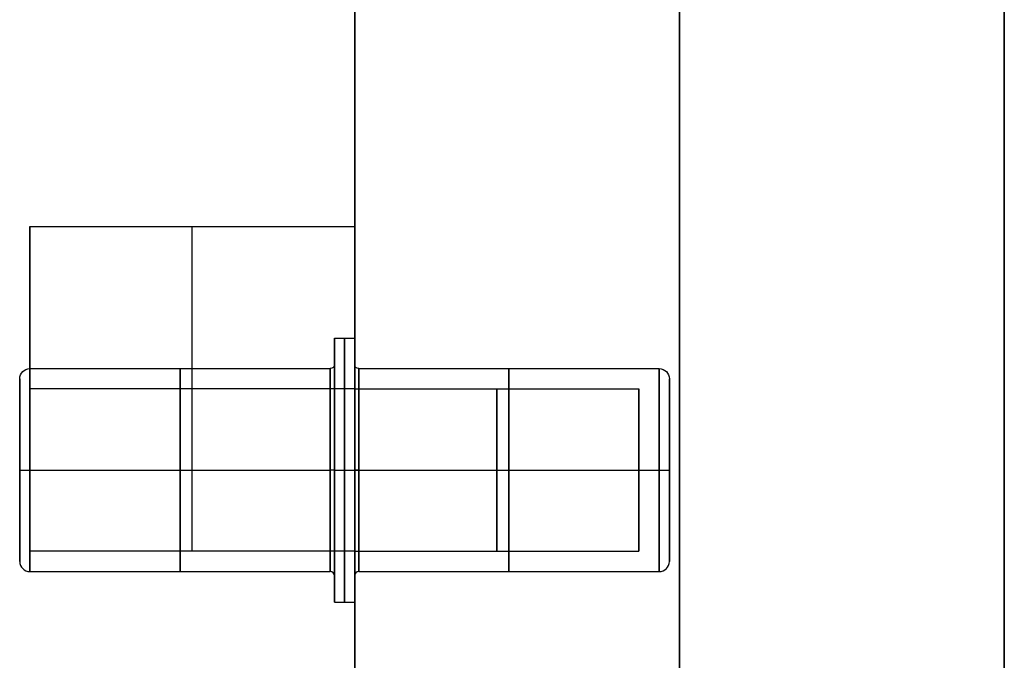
# Model space of a CAD drawing. Header units: millimetres. Extents: x -2170 to -1370, y -2706 to -2419.
# Tile 25 of 41: x -1394 to -1370, y -2495 to -2479. Entities that reach past the tile are written whole.
import ezdxf

# ---------------------------------------------------------------- set-up
doc = ezdxf.new("R2010")
doc.units = ezdxf.units.MM
doc.layers.add('Layer 01', color=7, linetype='Continuous', true_color=0x000000)

# ---------------------------------------------------------------- blocks, each defined once
blk = doc.blocks.new('Pin v1')
at = {"layer": 'Layer 01', "color": 253, "true_color": 0xa0a0a0}
for p, q in [((2.25, -3.25, -4.75), (-2.25, -3.25, -4.75)), ((0, -3.25, -7), (0, -3.25, -2.5)), ((-2.5, -10.9, -4.75), (-2.5, -3.5, -4.75)), ((0, -10.9, -7.25), (0, -3.5, -7.25)), ((0, -10.9, -2.25), (0, -3.5, -2.25)), ((2.5, -10.9, -4.75), (2.5, -3.5, -4.75)), ((-3.25, -11.5, -4.75), (-3.25, -11, -4.75)), ((-2.6, -11, -4.75), (-3.25, -11, -4.75)), ((0, -11.5, -8), (0, -11, -8)), ((0, -11.5, -1.5), (0, -11, -1.5)), ((0, -11, -8), (0, -11, -7.35)), ((0, -11, -2.15), (0, -11, -1.5)), ((3.25, -11, -4.75), (2.6, -11, -4.75)), ((3.25, -11.5, -4.75), (3.25, -11, -4.75)), ((-3.25, -11.5, -4.75), (-2.6, -11.5, -4.75)), ((-2.5, -19, -4.75), (-2.5, -11.6, -4.75)), ((0, -11.5, -8), (0, -11.5, -7.35)), ((0, -11.5, -2.15), (0, -11.5, -1.5)), ((0, -19, -7.25), (0, -11.6, -7.25)), ((0, -19, -2.25), (0, -11.6, -2.25)), ((2.5, -19, -4.75), (2.5, -11.6, -4.75)), ((2.6, -11.5, -4.75), (3.25, -11.5, -4.75)), ((-2.25, -19.25, -4.75), (2.25, -19.25, -4.75)), ((0, -19.25, -7), (0, -19.25, -2.5))]:
    blk.add_line(p, q, dxfattribs=at)
at = {"layer": 'Layer 01', "color": 253, "true_color": 0xa0a0a0, "extrusion": (0, 1, 0)}
for centre, radius in [((0, -4.75, -7.2), 2.5), ((0, -4.75, -11.25), 3.25), ((0, -4.75, -15.3), 2.5)]:
    blk.add_circle(centre, radius, dxfattribs=at)
at = {"layer": 'Layer 01', "color": 253, "true_color": 0xa0a0a0, "extrusion": (0, -1, 0)}
for centre in [(0, -4.75, 11), (0, -4.75, 11.5)]:
    blk.add_circle(centre, 3.25, dxfattribs=at)
at = {"layer": 'Layer 01', "color": 253, "true_color": 0xa0a0a0, "extrusion": (0, 0, -1)}
for centre, radius, start, end in [((2.25, -3.5, 4.75), 0.25, 0, 90), ((2.6, -10.9, 4.75), 0.1, 180, 270), ((2.6, -11.6, 4.75), 0.1, 90, 180), ((2.25, -19, 4.75), 0.25, 270, 0)]:
    blk.add_arc(centre, radius, start, end, dxfattribs=at)
at = {"layer": 'Layer 01', "color": 253, "true_color": 0xa0a0a0, "extrusion": (0, 1, 0)}
for centre, radius, start, end in [((0, -4.75, -3.25), 2.25, 180, 0), ((0, -4.75, -3.25), 2.25, 0, 180), ((0, -4.75, -3.5), 2.5, 0, 180), ((0, -4.75, -3.5), 2.5, 180, 0), ((0, -4.75, -10.9), 2.5, 180, 0), ((0, -4.75, -10.9), 2.5, 0, 180), ((0, -4.75, -11.5), 2.6, 0, 180), ((0, -4.75, -11.5), 2.6, 180, 0), ((0, -4.75, -19), 2.5, 0, 180), ((0, -4.75, -19), 2.5, 180, 0), ((0, -4.75, -19.25), 2.25, 0, 180), ((0, -4.75, -19.25), 2.25, 180, 0)]:
    blk.add_arc(centre, radius, start, end, dxfattribs=at)
at = {"layer": 'Layer 01', "color": 253, "true_color": 0xa0a0a0, "extrusion": (-1, 0, 0)}
for centre, radius, start, end in [((3.5, -2.5), 0.25, 90, 180), ((10.9, -2.15), 0.1, 270, 0), ((11.6, -2.15), 0.1, 180, 270), ((19, -2.5), 0.25, 0, 90)]:
    blk.add_arc(centre, radius, start, end, dxfattribs=at)
at = {"layer": 'Layer 01', "color": 253, "true_color": 0xa0a0a0, "extrusion": (1, 0, 0)}
for centre, radius, start, end in [((-3.5, -7), 0.25, 270, 0), ((-10.9, -7.35), 0.1, 90, 180), ((-11.6, -7.35), 0.1, 0, 90), ((-19, -7), 0.25, 180, 270)]:
    blk.add_arc(centre, radius, start, end, dxfattribs=at)
at = {"layer": 'Layer 01', "color": 253, "true_color": 0xa0a0a0}
for centre, radius, start, end in [((2.25, -3.5, -4.75), 0.25, 0, 90), ((2.6, -10.9, -4.75), 0.1, 180, 270), ((2.6, -11.6, -4.75), 0.1, 90, 180), ((2.25, -19, -4.75), 0.25, 270, 0)]:
    blk.add_arc(centre, radius, start, end, dxfattribs=at)
at = {"layer": 'Layer 01', "color": 253, "true_color": 0xa0a0a0, "extrusion": (0, -1, 0)}
for centre, radius, start, end in [((0, -4.75, 11), 2.6, 180, 0), ((0, -4.75, 11), 2.6, 0, 180), ((0, -4.75, 11.6), 2.5, 180, 0), ((0, -4.75, 11.6), 2.5, 0, 180)]:
    blk.add_arc(centre, radius, start, end, dxfattribs=at)
blk = doc.blocks.new('Cabinet shelf v4')
at = {"layer": 'Layer 01', "color": 253, "true_color": 0xa0a0a0}
for p, q in [((-384, 0, -110), (-384, -236, -110)), ((-376, -182.536, -116), (-376, -189.464, -116)), ((-384, -186, -114), (-376, -186, -114)), ((-376, -186, -114), (-376, -186, -118))]:
    blk.add_line(p, q, dxfattribs=at)
at = {"layer": 'Layer 01', "color": 253, "true_color": 0xa0a0a0, "extrusion": (1, 0, 0)}
for centre in [(-186, -118, -384), (-186, -118, -380)]:
    blk.add_arc(centre, 4, 0, 180, dxfattribs=at)
at = {"layer": 'Layer 01', "color": 253, "true_color": 0xa0a0a0, "extrusion": (-1, 0, 0)}
blk.add_arc((186, -118, 376), 4, 0, 180, dxfattribs=at)
at = {"layer": 'Layer 01', "color": 253, "true_color": 0xa0a0a0}
for points in [[(-384, -236, -102), (-384, -118, -102), (-384, 0, -102)], [(-384, -52, -118), (-384, -117, -118), (-384, -182, -118)], [(-384, -182, -118), (-380, -182, -118), (-376, -182, -118)], [(-376, -182, -118), (-376, -186, -118), (-376, -190, -118)], [(-384, -190, -118), (-384, -213, -118), (-384, -236, -118)], [(-376, -190, -118), (-380, -190, -118), (-384, -190, -118)]]:
    blk.add_open_spline(points, degree=2, dxfattribs=at)
blk = doc.blocks.new('Cabinet Bottom Panel v2')
at = {"layer": 'Layer 01', "color": 253, "true_color": 0xa0a0a0}
blk.add_line((400, -135, 8), (400, 135, 8), dxfattribs=at)
for points in [[(400, -135), (400, 0), (400, 135)], [(400, 135, 16), (400, 0, 16), (400, -135, 16)]]:
    blk.add_open_spline(points, degree=2, dxfattribs=at)
blk = doc.blocks.new('Cabinet Top Panel v6')
at = {"layer": 'Layer 01', "color": 253, "true_color": 0xa0a0a0}
blk.add_line((400, -135, 8), (400, 135, 8), dxfattribs=at)
for points in [[(400, -135), (400, 0), (400, 135)], [(400, 135, 16), (400, 0, 16), (400, -135, 16)]]:
    blk.add_open_spline(points, degree=2, dxfattribs=at)

msp = doc.modelspace()

# ---------------------------------------------------------------- linework, layer by layer
at = {"layer": 'Layer 01', "color": 253, "true_color": 0xa0a0a0}
for p, q in [((-1377.626, -2435.48, 900), (-1377.626, -2705.48, 900)), ((-1377.626, -2705.48, 252), (-1377.626, -2435.48, 252)), ((-1369.626, -2435.48, 576), (-1369.626, -2705.48, 576)), ((-1385.626, -2439.48, 576), (-1385.626, -2705.48, 576)), ((-1385.626, -2488.48, 457), (-1378.626, -2488.48, 457)), ((-1385.626, -2488.48, 679), (-1378.626, -2488.48, 679)), ((-1378.626, -2488.48, 457), (-1378.626, -2492.48, 457)), ((-1378.626, -2488.48, 679), (-1378.626, -2492.48, 679)), ((-1385.626, -2490.48, 459), (-1378.626, -2490.48, 459)), ((-1385.626, -2490.48, 455), (-1378.626, -2490.48, 455)), ((-1385.626, -2490.48, 681), (-1378.626, -2490.48, 681)), ((-1385.626, -2490.48, 677), (-1378.626, -2490.48, 677)), ((-1378.626, -2490.48, 455), (-1378.626, -2490.48, 459)), ((-1378.626, -2490.48, 677), (-1378.626, -2490.48, 681)), ((-1385.626, -2492.48, 457), (-1378.626, -2492.48, 457)), ((-1385.626, -2492.48, 679), (-1378.626, -2492.48, 679))]:
    msp.add_line(p, q, dxfattribs=at)
at = {"layer": 'Layer 01', "color": 253, "true_color": 0xa0a0a0, "extrusion": (1, 0, 0)}
for centre in [(-2490.48, 457, -1385.626), (-2490.48, 679, -1385.626), (-2490.48, 457, -1382.126), (-2490.48, 679, -1382.126)]:
    msp.add_circle(centre, 2, dxfattribs=at)
at = {"layer": 'Layer 01', "color": 253, "true_color": 0xa0a0a0, "extrusion": (-1, 0, 0)}
for centre in [(2490.48, 457, 1378.626), (2490.48, 679, 1378.626)]:
    msp.add_circle(centre, 2, dxfattribs=at)
at = {"layer": 'Layer 01', "color": 253, "true_color": 0xa0a0a0}
for points in [[(-1369.626, -2435.48, 900), (-1369.626, -2570.48, 900), (-1369.626, -2705.48, 900)], [(-1369.626, -2705.48, 252), (-1369.626, -2570.48, 252), (-1369.626, -2435.48, 252)], [(-1385.626, -2705.48, 900), (-1385.626, -2572.48, 900), (-1385.626, -2439.48, 900)], [(-1385.626, -2439.48, 252), (-1385.626, -2572.48, 252), (-1385.626, -2705.48, 252)]]:
    msp.add_open_spline(points, degree=2, dxfattribs=at)

# ---------------------------------------------------------------- block references
at = {"layer": 'Layer 01'}
for name, p in [('Cabinet Bottom Panel v2', (-1769.626, -2570.48, 236)), ('Cabinet Top Panel v6', (-1769.626, -2570.48, 900))]:
    msp.add_blockref(name, p, dxfattribs=at)
for name, p, rotation in [('Cabinet shelf v4', (-1769.626, -2674.48, 575), 180), ('Pin v1', (-1374.626, -2490.48, 683.75), 269.9999999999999), ('Pin v1', (-1374.626, -2490.48, 461.75), 270)]:
    msp.add_blockref(name, p, dxfattribs=dict(at, rotation=rotation))

doc.saveas('drawing.dxf')
